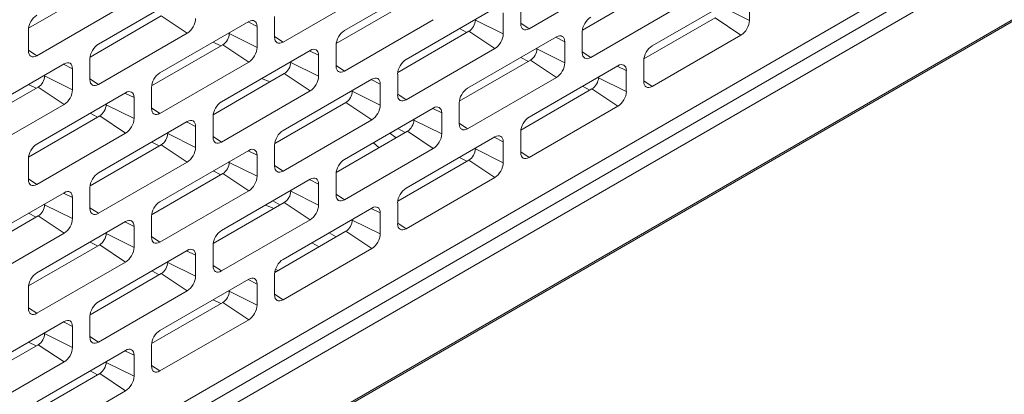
# Model space of a CAD drawing. Header units: millimetres. Extents: x 11 to 1665, y 44 to 957.
# Tile 58 of 69: x 1509 to 1562, y 483 to 504. Entities that reach past the tile are written whole.
import ezdxf

# ---------------------------------------------------------------- set-up
doc = ezdxf.new("R2010")
doc.units = ezdxf.units.MM
doc.header["$MEASUREMENT"] = 0
doc.layers.get('0').update_dxf_attribs({"lineweight": 25})

msp = doc.modelspace()

# ---------------------------------------------------------------- linework, layer by layer
at = {"color": 0, "linetype": 'Continuous', "lineweight": 0, "extrusion": (-5.55112e-17, 0.816497, 0.57735)}
for p, q in [((1356.297, 384.542), (1663.889, 562.13)), ((1356.235, 384.405), (1663.827, 561.993)), ((1366.904, 395.069), (1651.868, 559.593)), ((1652.575, 559.142), (1367.611, 394.618)), ((1367.611, 396.337), (1602.724, 532.079)), ((1531.253, 506.001), (1526.41, 503.204)), ((1536.486, 503.306), (1541.33, 506.103)), ((1509.162, 503.33), (1513.045, 505.572)), ((1517.818, 505.266), (1512.975, 502.469)), ((1523.051, 502.571), (1527.895, 505.368)), ((1539.391, 503.228), (1543.274, 505.47)), ((1548.047, 505.164), (1543.203, 502.367)), ((1509.616, 501.836), (1514.46, 504.633)), ((1525.955, 502.493), (1529.839, 504.735)), ((1536.026, 504.715), (1536.026, 503.571)), ((1548.507, 503.755), (1548.507, 504.898)), ((1534.612, 504.429), (1529.768, 501.632)), ((1535.072, 503.02), (1535.072, 504.163)), ((1539.845, 501.734), (1544.688, 504.531)), ((1546.986, 504.51), (1548.507, 503.755)), ((1512.52, 501.758), (1516.404, 504)), ((1521.177, 503.694), (1516.333, 500.897)), ((1516.404, 504), (1517.818, 503.061)), ((1521.143, 503.674), (1521.637, 503.429)), ((1522.591, 503.98), (1522.591, 502.837)), ((1526.41, 500.999), (1531.253, 503.796)), ((1533.551, 503.776), (1533.551, 503.816)), ((1533.551, 503.776), (1535.072, 503.02)), ((1536.026, 503.611), (1536.486, 503.306)), ((1542.749, 501.656), (1546.633, 503.898)), ((1546.633, 503.898), (1548.047, 502.959)), ((1509.156, 503.245), (1509.156, 502.102)), ((1512.975, 500.265), (1517.818, 503.061)), ((1520.116, 503.041), (1520.116, 503.082)), ((1520.116, 503.041), (1521.637, 502.285)), ((1521.637, 502.285), (1521.637, 503.429)), ((1529.314, 500.921), (1533.198, 503.163)), ((1532.677, 503.311), (1533.086, 503.099)), ((1533.198, 503.163), (1534.612, 502.224)), ((1539.385, 503.143), (1539.385, 502)), ((1519.242, 502.577), (1519.651, 502.364)), ((1522.591, 502.876), (1523.051, 502.571)), ((1537.971, 502.857), (1533.127, 500.061)), ((1537.936, 502.837), (1538.43, 502.592)), ((1538.43, 501.449), (1538.43, 502.592)), ((1543.203, 500.163), (1548.047, 502.959)), ((1509.156, 502.142), (1509.616, 501.836)), ((1515.879, 500.186), (1519.763, 502.428)), ((1524.536, 502.122), (1519.692, 499.326)), ((1519.763, 502.428), (1521.177, 501.489)), ((1524.501, 502.102), (1524.995, 501.857)), ((1525.95, 502.408), (1525.95, 501.265)), ((1529.768, 499.428), (1534.612, 502.224)), ((1536.91, 502.204), (1536.91, 502.245)), ((1536.91, 502.204), (1538.43, 501.449)), ((1539.385, 502.039), (1539.845, 501.734)), ((1512.515, 501.673), (1512.515, 500.53)), ((1516.333, 498.693), (1521.177, 501.489)), ((1523.475, 501.469), (1523.475, 501.51)), ((1523.475, 501.469), (1524.995, 500.714)), ((1524.995, 500.714), (1524.995, 501.857)), ((1532.673, 499.349), (1536.557, 501.591)), ((1536.036, 501.74), (1536.445, 501.527)), ((1536.557, 501.591), (1537.971, 500.652)), ((1542.744, 501.571), (1542.744, 500.428)), ((1511.101, 501.387), (1506.257, 498.591)), ((1511.066, 501.367), (1511.56, 501.122)), ((1511.56, 499.979), (1511.56, 501.122)), ((1525.95, 501.305), (1526.41, 500.999)), ((1529.316, 500.934), (1529.325, 500.927)), ((1541.33, 501.285), (1536.486, 498.489)), ((1541.295, 501.265), (1541.789, 501.02)), ((1541.789, 499.877), (1541.789, 501.02)), ((1510.04, 500.734), (1510.04, 500.775)), ((1510.04, 500.734), (1511.56, 499.979)), ((1512.515, 500.57), (1512.975, 500.265)), ((1519.238, 498.614), (1523.122, 500.857)), ((1522.352, 500.412), (1521.875, 500.586)), ((1527.895, 500.55), (1523.051, 497.754)), ((1523.122, 500.857), (1524.536, 499.918)), ((1527.86, 500.531), (1528.354, 500.285)), ((1529.309, 500.836), (1529.309, 499.693)), ((1533.127, 497.856), (1537.971, 500.652)), ((1540.269, 500.632), (1540.269, 500.673)), ((1540.269, 500.632), (1541.789, 499.877)), ((1542.744, 500.468), (1543.203, 500.163)), ((1505.803, 497.88), (1509.687, 500.122)), ((1509.166, 500.27), (1509.575, 500.057)), ((1514.46, 499.816), (1509.616, 497.019)), ((1509.687, 500.122), (1511.101, 499.183)), ((1514.425, 499.796), (1514.919, 499.55)), ((1515.874, 500.101), (1515.874, 498.958)), ((1519.692, 497.121), (1524.536, 499.918)), ((1526.834, 499.897), (1526.834, 499.938)), ((1526.834, 499.897), (1528.354, 499.142)), ((1528.354, 499.142), (1528.354, 500.285)), ((1536.032, 497.777), (1539.915, 500.02)), ((1539.394, 500.168), (1539.804, 499.955)), ((1539.915, 500.02), (1541.33, 499.081)), ((1514.919, 498.407), (1514.919, 499.55)), ((1522.597, 497.043), (1526.48, 499.285)), ((1526.48, 499.285), (1527.895, 498.346)), ((1529.309, 499.733), (1529.768, 499.428)), ((1532.668, 499.264), (1532.668, 498.121)), ((1506.257, 496.386), (1511.101, 499.183)), ((1513.399, 499.162), (1513.399, 499.203)), ((1513.399, 499.162), (1514.919, 498.407)), ((1515.874, 498.998), (1516.333, 498.693)), ((1531.253, 498.979), (1526.41, 496.182)), ((1531.219, 498.959), (1531.713, 498.713)), ((1531.713, 497.57), (1531.713, 498.713)), ((1536.486, 496.284), (1541.33, 499.081)), ((1509.162, 496.308), (1513.045, 498.55)), ((1512.524, 498.698), (1512.934, 498.486)), ((1517.818, 498.244), (1512.975, 495.447)), ((1513.045, 498.55), (1514.46, 497.611)), ((1517.784, 498.224), (1518.278, 497.978)), ((1519.233, 498.53), (1519.233, 497.386)), ((1523.051, 495.549), (1527.895, 498.346)), ((1530.193, 498.325), (1530.193, 498.366)), ((1530.193, 498.325), (1531.713, 497.57)), ((1518.278, 496.835), (1518.278, 497.978)), ((1525.955, 495.471), (1529.839, 497.713)), ((1529.318, 497.861), (1529.727, 497.649)), ((1529.839, 497.713), (1531.253, 496.774)), ((1532.668, 498.161), (1533.127, 497.856)), ((1536.026, 497.693), (1536.026, 496.55)), ((1509.616, 494.815), (1514.46, 497.611)), ((1515.883, 497.127), (1516.292, 496.914)), ((1516.758, 497.591), (1516.758, 497.631)), ((1516.758, 497.591), (1518.278, 496.835)), ((1519.233, 497.426), (1519.692, 497.121)), ((1528.877, 497.607), (1529.219, 497.355)), ((1534.612, 497.407), (1529.768, 494.61)), ((1534.578, 497.387), (1535.072, 497.142)), ((1535.072, 495.998), (1535.072, 497.142)), ((1512.52, 494.736), (1516.404, 496.978)), ((1521.177, 496.672), (1516.333, 493.876)), ((1516.404, 496.978), (1517.818, 496.039)), ((1521.143, 496.652), (1521.637, 496.407)), ((1522.591, 496.958), (1522.591, 495.815)), ((1526.41, 493.978), (1531.253, 496.774)), ((1528.292, 496.82), (1527.984, 497.091)), ((1533.551, 496.754), (1533.551, 496.795)), ((1533.551, 496.754), (1535.072, 495.998)), ((1536.026, 496.589), (1536.486, 496.284)), ((1509.156, 496.223), (1509.156, 495.08)), ((1512.975, 493.243), (1517.818, 496.039)), ((1520.116, 496.019), (1520.116, 496.06)), ((1521.637, 495.264), (1521.637, 496.407)), ((1529.314, 493.899), (1533.198, 496.141)), ((1532.677, 496.29), (1533.086, 496.077)), ((1533.198, 496.141), (1534.612, 495.202)), ((1519.242, 495.555), (1519.651, 495.342)), ((1520.116, 496.019), (1521.637, 495.264)), ((1522.591, 495.855), (1523.051, 495.549)), ((1509.156, 495.12), (1509.616, 494.815)), ((1515.879, 493.164), (1519.763, 495.406)), ((1524.536, 495.1), (1519.692, 492.304)), ((1519.763, 495.406), (1521.177, 494.468)), ((1524.501, 495.08), (1524.995, 494.835)), ((1525.95, 495.386), (1525.95, 494.243)), ((1529.768, 492.406), (1534.612, 495.202)), ((1512.515, 494.651), (1512.515, 493.508)), ((1516.333, 491.671), (1521.177, 494.468)), ((1523.475, 494.447), (1523.475, 494.488)), ((1523.475, 494.447), (1524.995, 493.692)), ((1524.995, 493.692), (1524.995, 494.835)), ((1511.101, 494.365), (1506.257, 491.569)), ((1511.066, 494.346), (1511.56, 494.1)), ((1511.56, 492.957), (1511.56, 494.1)), ((1522.884, 493.697), (1522.491, 493.919)), ((1525.95, 494.283), (1526.41, 493.978)), ((1510.04, 493.712), (1510.04, 493.753)), ((1510.04, 493.712), (1511.56, 492.957)), ((1512.515, 493.548), (1512.975, 493.243)), ((1519.238, 491.593), (1523.122, 493.835)), ((1522.564, 493.513), (1522.087, 493.687)), ((1527.895, 493.529), (1523.051, 490.732)), ((1523.122, 493.835), (1524.536, 492.896)), ((1527.86, 493.509), (1528.354, 493.263)), ((1529.309, 493.814), (1529.309, 492.671)), ((1505.803, 490.858), (1509.687, 493.1)), ((1509.166, 493.248), (1509.575, 493.035)), ((1509.687, 493.1), (1511.101, 492.161)), ((1515.874, 493.079), (1515.874, 491.936)), ((1519.692, 490.099), (1524.536, 492.896)), ((1526.834, 492.875), (1526.834, 492.916)), ((1526.834, 492.875), (1528.354, 492.12)), ((1528.354, 492.12), (1528.354, 493.263)), ((1514.46, 492.794), (1509.616, 489.997)), ((1514.425, 492.774), (1514.919, 492.528)), ((1514.919, 491.385), (1514.919, 492.528)), ((1522.597, 490.021), (1526.48, 492.263)), ((1526.48, 492.263), (1527.895, 491.324)), ((1529.309, 492.711), (1529.768, 492.406)), ((1506.257, 489.364), (1511.101, 492.161)), ((1513.399, 492.14), (1513.399, 492.181)), ((1513.399, 492.14), (1514.919, 491.385)), ((1515.874, 491.976), (1516.333, 491.671)), ((1525.956, 491.96), (1525.563, 492.182)), ((1509.162, 489.286), (1513.045, 491.528)), ((1512.524, 491.676), (1512.934, 491.464)), ((1517.818, 491.222), (1512.975, 488.425)), ((1513.045, 491.528), (1514.46, 490.589)), ((1517.784, 491.202), (1518.278, 490.957)), ((1519.233, 491.508), (1519.233, 490.365)), ((1523.051, 488.527), (1527.895, 491.324)), ((1525.016, 491.418), (1524.625, 491.641)), ((1518.278, 489.813), (1518.278, 490.957)), ((1509.616, 487.793), (1514.46, 490.589)), ((1516.758, 490.569), (1516.758, 490.61)), ((1516.758, 490.569), (1518.278, 489.813)), ((1519.233, 490.404), (1519.692, 490.099)), ((1522.771, 490.121), (1522.636, 490.191)), ((1512.52, 487.714), (1516.404, 489.956)), ((1515.883, 490.105), (1516.292, 489.892)), ((1521.177, 489.65), (1516.333, 486.854)), ((1516.404, 489.956), (1517.818, 489.017)), ((1521.143, 489.63), (1521.637, 489.385)), ((1522.591, 489.936), (1522.591, 488.793)), ((1522.67, 490.063), (1522.608, 490.086)), ((1509.156, 489.201), (1509.156, 488.058)), ((1520.116, 488.997), (1520.116, 489.038)), ((1521.637, 488.242), (1521.637, 489.385)), ((1512.975, 486.221), (1517.818, 489.017)), ((1519.242, 488.533), (1519.651, 488.32)), ((1520.116, 488.997), (1521.637, 488.242)), ((1522.591, 488.833), (1523.051, 488.527)), ((1509.156, 488.098), (1509.616, 487.793)), ((1515.879, 486.142), (1519.763, 488.385)), ((1519.763, 488.385), (1521.177, 487.446)), ((1512.515, 487.629), (1512.515, 486.486)), ((1516.333, 484.649), (1521.177, 487.446)), ((1511.101, 487.344), (1506.257, 484.547)), ((1511.066, 487.324), (1511.56, 487.078)), ((1511.56, 485.935), (1511.56, 487.078)), ((1510.04, 486.69), (1510.04, 486.731)), ((1510.04, 486.69), (1511.56, 485.935)), ((1512.515, 486.526), (1512.975, 486.221)), ((1505.803, 483.836), (1509.687, 486.078)), ((1509.166, 486.226), (1509.575, 486.014)), ((1509.687, 486.078), (1511.101, 485.139)), ((1515.874, 486.058), (1515.874, 484.914)), ((1514.46, 485.772), (1509.616, 482.975)), ((1514.425, 485.752), (1514.919, 485.506)), ((1514.919, 484.363), (1514.919, 485.506)), ((1506.257, 482.343), (1511.101, 485.139)), ((1513.399, 485.119), (1513.399, 485.159)), ((1513.399, 485.119), (1514.919, 484.363)), ((1515.874, 484.954), (1516.333, 484.649)), ((1509.162, 482.264), (1513.045, 484.506)), ((1512.524, 484.655), (1512.934, 484.442)), ((1513.045, 484.506), (1514.46, 483.567)), ((1509.616, 480.771), (1514.46, 483.567))]:
    msp.add_line(p, q, dxfattribs=at)
at = {"color": 0, "linetype": 'Continuous', "lineweight": 0}
for centre, major_axis, start_param, end_param in [((1509.616, 503.51), (-0.325, -0.563), -2.356194, -0.785398), ((1517.818, 503.592), (0.325, 0.563), -2.356194, -0.785398), ((1521.177, 503.163), (0.325, 0.563), -0.785398, 0.785398), ((1533.198, 503.571), (0.25, 0.433), -2.356194, -0.785398), ((1536.486, 503.837), (-0.325, -0.563), -0.785398, 0.785398), ((1539.845, 503.408), (-0.325, -0.563), -2.356194, -0.785398), ((1548.047, 503.49), (0.325, 0.563), -2.356194, -0.785398), ((1519.763, 502.837), (0.25, 0.433), -2.356194, -0.785398), ((1526.41, 502.673), (-0.325, -0.563), -2.356194, -0.785398), ((1534.612, 502.755), (0.325, 0.563), -2.356194, -0.785398), ((1523.051, 503.102), (-0.325, -0.563), -0.785398, 0.785398), ((1537.971, 502.326), (0.325, 0.563), -0.785398, 0.785398), ((1509.616, 502.367), (-0.325, -0.563), -0.785398, 0.785398), ((1512.975, 501.938), (-0.325, -0.563), -2.356194, -0.785398), ((1521.177, 502.02), (0.325, 0.563), -2.356194, -0.785398), ((1524.536, 501.591), (0.325, 0.563), -0.785398, 0.785398), ((1536.557, 502), (0.25, 0.433), -2.356194, -0.785398), ((1539.845, 502.265), (-0.325, -0.563), -0.785398, 0.785398), ((1543.203, 501.836), (-0.325, -0.563), -2.356194, -0.785398), ((1511.101, 500.857), (0.325, 0.563), -0.785398, 0.785398), ((1523.122, 501.265), (0.25, 0.433), -2.356194, -0.785398), ((1529.768, 501.102), (-0.325, -0.563), -2.356194, -0.785398), ((1537.971, 501.183), (0.325, 0.563), -2.356194, -0.785398), ((1516.333, 500.367), (-0.325, -0.563), -2.356194, -0.785398), ((1526.41, 501.53), (-0.325, -0.563), -0.785398, 0.785398), ((1541.33, 500.755), (0.325, 0.563), -0.785398, 0.785398), ((1509.687, 500.53), (0.25, 0.433), -2.356194, -0.785398), ((1512.975, 500.795), (-0.325, -0.563), -0.785398, 0.785398), ((1524.536, 500.448), (0.325, 0.563), -2.356194, -0.785398), ((1527.895, 500.02), (0.325, 0.563), -0.785398, 0.785398), ((1539.915, 500.428), (0.25, 0.433), -2.356194, -0.785398), ((1543.203, 500.693), (-0.325, -0.563), -0.785398, 0.785398), ((1511.101, 499.713), (0.325, 0.563), -2.356194, -0.785398), ((1514.46, 499.285), (0.325, 0.563), -0.785398, 0.785398), ((1526.48, 499.693), (0.25, 0.433), -2.356194, -0.785398), ((1533.127, 499.53), (-0.325, -0.563), -2.356194, -0.785398), ((1541.33, 499.611), (0.325, 0.563), -2.356194, -0.785398), ((1519.692, 498.795), (-0.325, -0.563), -2.356194, -0.785398), ((1529.768, 499.958), (-0.325, -0.563), -0.785398, 0.785398), ((1513.045, 498.958), (0.25, 0.433), -2.356194, -0.785398), ((1516.333, 499.224), (-0.325, -0.563), -0.785398, 0.785398), ((1527.895, 498.877), (0.325, 0.563), -2.356194, -0.785398), ((1531.253, 498.448), (0.325, 0.563), -0.785398, 0.785398), ((1514.46, 498.142), (0.325, 0.563), -2.356194, -0.785398), ((1517.818, 497.713), (0.325, 0.563), -0.785398, 0.785398), ((1529.839, 498.121), (0.25, 0.433), -2.356194, -0.785398), ((1536.486, 497.958), (-0.325, -0.563), -2.356194, -0.785398), ((1523.051, 497.223), (-0.325, -0.563), -2.356194, -0.785398), ((1533.127, 498.387), (-0.325, -0.563), -0.785398, 0.785398), ((1516.404, 497.386), (0.25, 0.433), -2.356194, -0.785398), ((1519.692, 497.652), (-0.325, -0.563), -0.785398, 0.785398), ((1531.253, 497.305), (0.325, 0.563), -2.356194, -0.785398), ((1534.612, 496.876), (0.325, 0.563), -0.785398, 0.785398), ((1509.616, 496.488), (-0.325, -0.563), -2.356194, -0.785398), ((1517.818, 496.57), (0.325, 0.563), -2.356194, -0.785398), ((1521.177, 496.141), (0.325, 0.563), -0.785398, 0.785398), ((1533.198, 496.55), (0.25, 0.433), -2.356194, -0.785398), ((1526.41, 495.651), (-0.325, -0.563), -2.356194, -0.785398), ((1536.486, 496.815), (-0.325, -0.563), -0.785398, 0.785398), ((1519.763, 495.815), (0.25, 0.433), -2.356194, -0.785398), ((1523.051, 496.08), (-0.325, -0.563), -0.785398, 0.785398), ((1534.612, 495.733), (0.325, 0.563), -2.356194, -0.785398), ((1509.616, 495.345), (-0.325, -0.563), -0.785398, 0.785398), ((1512.975, 494.917), (-0.325, -0.563), -2.356194, -0.785398), ((1521.177, 494.998), (0.325, 0.563), -2.356194, -0.785398), ((1524.536, 494.57), (0.325, 0.563), -0.785398, 0.785398), ((1511.101, 493.835), (0.325, 0.563), -0.785398, 0.785398), ((1523.122, 494.243), (0.25, 0.433), -2.356194, -0.785398), ((1529.768, 494.08), (-0.325, -0.563), -2.356194, -0.785398), ((1516.333, 493.345), (-0.325, -0.563), -2.356194, -0.785398), ((1526.41, 494.508), (-0.325, -0.563), -0.785398, 0.785398), ((1509.687, 493.508), (0.25, 0.433), -2.356194, -0.785398), ((1512.975, 493.773), (-0.325, -0.563), -0.785398, 0.785398), ((1524.536, 493.426), (0.325, 0.563), -2.356194, -0.785398), ((1527.895, 492.998), (0.325, 0.563), -0.785398, 0.785398), ((1511.101, 492.692), (0.325, 0.563), -2.356194, -0.785398), ((1514.46, 492.263), (0.325, 0.563), -0.785398, 0.785398), ((1526.48, 492.671), (0.25, 0.433), -2.356194, -0.785398), ((1519.692, 491.773), (-0.325, -0.563), -2.356194, -0.785398), ((1529.768, 492.937), (-0.325, -0.563), -0.785398, 0.785398), ((1513.045, 491.936), (0.25, 0.433), -2.356194, -0.785398), ((1516.333, 492.202), (-0.325, -0.563), -0.785398, 0.785398), ((1527.895, 491.855), (0.325, 0.563), -2.356194, -0.785398), ((1514.46, 491.12), (0.325, 0.563), -2.356194, -0.785398), ((1517.818, 490.691), (0.325, 0.563), -0.785398, 0.785398), ((1523.051, 490.201), (-0.325, -0.563), -2.356194, -0.785398), ((1516.404, 490.365), (0.25, 0.433), -2.356194, -0.785398), ((1519.692, 490.63), (-0.325, -0.563), -0.785398, 0.785398), ((1509.616, 489.466), (-0.325, -0.563), -2.356194, -0.785398), ((1517.818, 489.548), (0.325, 0.563), -2.356194, -0.785398), ((1521.177, 489.119), (0.325, 0.563), -0.785398, 0.785398), ((1519.763, 488.793), (0.25, 0.433), -2.356194, -0.785398), ((1523.051, 489.058), (-0.325, -0.563), -0.785398, 0.785398), ((1509.616, 488.323), (-0.325, -0.563), -0.785398, 0.785398), ((1512.975, 487.895), (-0.325, -0.563), -2.356194, -0.785398), ((1521.177, 487.976), (0.325, 0.563), -2.356194, -0.785398), ((1511.101, 486.813), (0.325, 0.563), -0.785398, 0.785398), ((1509.687, 486.486), (0.25, 0.433), -2.356194, -0.785398), ((1512.975, 486.752), (-0.325, -0.563), -0.785398, 0.785398), ((1516.333, 486.323), (-0.325, -0.563), -2.356194, -0.785398), ((1511.101, 485.67), (0.325, 0.563), -2.356194, -0.785398), ((1514.46, 485.241), (0.325, 0.563), -0.785398, 0.785398), ((1513.045, 484.914), (0.25, 0.433), -2.356194, -0.785398), ((1516.333, 485.18), (-0.325, -0.563), -0.785398, 0.785398), ((1514.46, 484.098), (0.325, 0.563), -2.356194, -0.785398)]:
    msp.add_ellipse(centre, major_axis=major_axis, ratio=0.57735, start_param=start_param, end_param=end_param, dxfattribs=at)

doc.saveas('drawing.dxf')
